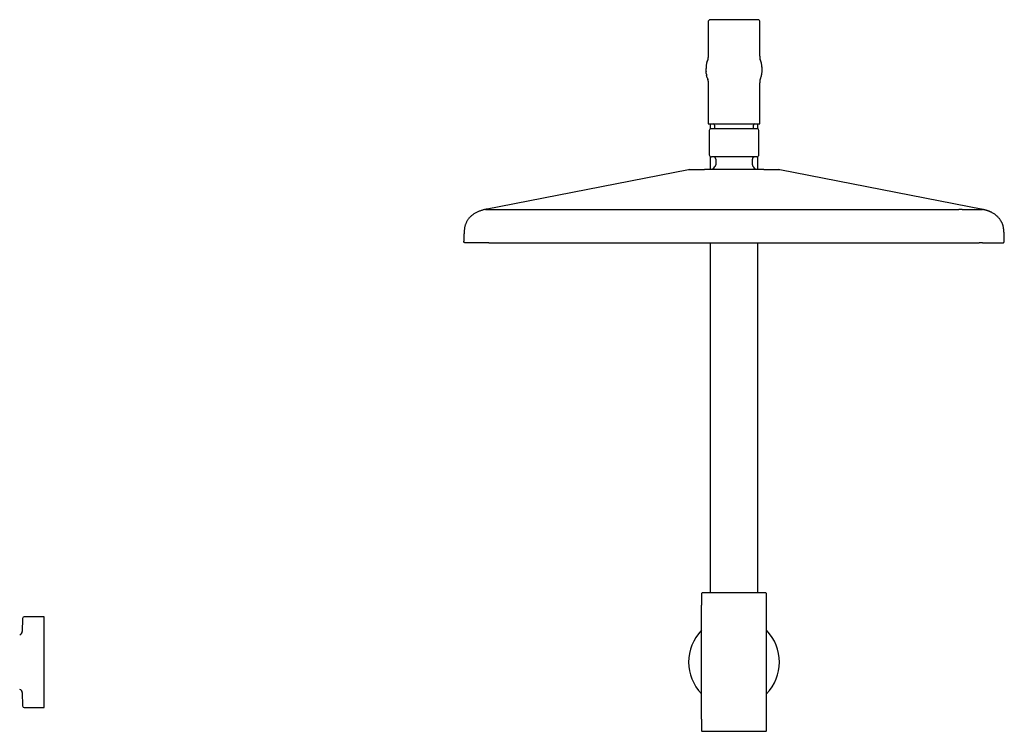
# Model space of a CAD drawing. Header units: millimetres. Extents: x 8 to 1881, y 12 to 2713.
# Tile 18 of 22: x 624 to 1079, y 2384 to 2713. Entities that reach past the tile are written whole.
import ezdxf

# ---------------------------------------------------------------- set-up
doc = ezdxf.new("R2010")
doc.units = ezdxf.units.MM

msp = doc.modelspace()

# ---------------------------------------------------------------- linework, layer by layer
at = {"color": 7, "linetype": 'Continuous', "lineweight": 30}
for p, q in [((942, 2711.79), (942, 2696.14)), ((966, 2696.14), (966, 2711.79)), ((942, 2696.2), (942, 2696.2)), ((966, 2696.09), (966, 2696.14)), ((966, 2696.06), (966, 2696.1)), ((966, 2696.06), (966, 2696.09)), ((941.56, 2693.56), (941.63, 2693.8)), ((966.44, 2693.56), (966.37, 2693.81)), ((941, 2689.73), (941, 2689.79)), ((941.58, 2685.97), (941.56, 2686.03)), ((941.9, 2685.06), (941.89, 2685.09)), ((942, 2683.44), (942, 2664.89)), ((966, 2683.49), (966, 2683.53)), ((966, 2683.44), (966, 2683.49)), ((966, 2664.89), (966, 2683.44)), ((966.1, 2685.06), (966.11, 2685.09)), ((966.42, 2685.98), (966.43, 2685.98)), ((943, 2664.6), (943, 2662.34)), ((945, 2664.09), (945, 2662.39)), ((963, 2662.39), (963, 2664.09)), ((965, 2662.34), (965, 2664.6)), ((942.5, 2661.59), (942.5, 2650.39)), ((965.5, 2650.39), (965.5, 2661.59)), ((943, 2649.53), (943, 2643.48)), ((945.5, 2648.39), (945.5, 2645.63)), ((962.5, 2645.63), (962.5, 2648.39)), ((965, 2643.47), (965, 2649.53)), ((932.86, 2643.42), (839, 2625.07)), ((1069, 2625.07), (975.14, 2643.42)), ((839, 2625.07), (838.98, 2625.07)), ((839.44, 2625.16), (839.01, 2625.07)), ((850, 2625.07), (954, 2625.07)), ((954, 2625.07), (1058, 2625.07)), ((1068.99, 2625.07), (1068.56, 2625.16)), ((1069.02, 2625.07), (1069, 2625.07)), ((1069, 2625.07), (1069, 2625.07)), ((829.87, 2609.57), (829.83, 2609.58)), ((829.83, 2609.57), (829.83, 2609.57)), ((829.86, 2609.57), (829.84, 2609.57)), ((840.65, 2609.57), (839.08, 2609.57)), ((943, 2609.57), (943, 2447.79)), ((965, 2447.79), (965, 2609.57)), ((1068.92, 2609.57), (1067.35, 2609.57)), ((1078.13, 2609.57), (1078.17, 2609.58)), ((1078.16, 2609.57), (1078.14, 2609.57)), ((1078.17, 2609.57), (1078.17, 2609.57)), ((1078.99, 2610.39), (1078.99, 2610.39)), ((939, 2447.54), (939, 2442.13)), ((969, 2442.13), (969, 2447.54)), ((939, 2389.49), (939, 2442.13)), ((969, 2389.49), (969, 2442.13)), ((634.97, 2436.81), (625.76, 2436.81)), ((634.97, 2394.81), (634.97, 2436.81)), ((624.96, 2436.02), (624.85, 2429.93)), ((624.85, 2401.68), (624.96, 2395.59)), ((625.76, 2394.81), (634.97, 2394.81)), ((939, 2389.49), (939, 2384.07)), ((969, 2384.07), (969, 2389.49))]:
    msp.add_line(p, q, dxfattribs=at)
for centre, radius, start, end in [((943, 2711.79), 1, 90, 180), ((965, 2711.79), 1, 0, 90), ((954, 2689.79), 13, 163.1714, 180), ((954, 2689.79), 13, 0, 16.8286), ((942.3, 2664.89), 0.3, 180, 270), ((944.5, 2664.09), 0.5, 0, 90), ((963.5, 2664.09), 0.5, 90, 180), ((965.7, 2664.89), 0.3, 270, 0), ((943.3, 2661.59), 0.8, 90, 180), ((964.7, 2661.59), 0.8, 0, 90), ((943.5, 2650.39), 1, 180, 270), ((964.5, 2650.39), 1, 270, 0), ((944.5, 2648.39), 1, 0, 90), ((944.5, 2645.63), 1, 314.3091, 0), ((963.5, 2648.39), 1, 90, 180), ((963.5, 2645.63), 1, 180, 225.6909), ((933.44, 2640.47), 3, 90, 101.0581), ((954, 2635.89), 12.6, 134.3091, 143.0155), ((954, 2635.89), 12.6, 36.9967, 45.6909), ((974.56, 2640.47), 3, 78.9419, 90), ((939.25, 2447.54), 0.25, 90, 180), ((968.75, 2447.54), 0.25, 360, 90), ((625.76, 2436.01), 0.8, 90, 179), ((623.35, 2429.96), 1.5, 280.875, 359), ((954, 2415.81), 21, 135.5847, 224.4153), ((954, 2415.81), 21, 315.5847, 44.4153), ((623.35, 2401.66), 1.5, 1, 79.1132), ((625.76, 2395.61), 0.8, 181, 270), ((939.25, 2384.07), 0.25, 180, 270), ((968.75, 2384.07), 0.25, 270, 0)]:
    msp.add_arc(centre, radius, start, end, dxfattribs=at)
for points, knots in [([(965, 2712.79), (965, 2712.79), (964.99, 2712.79), (964.94, 2712.79), (964.87, 2712.79), (964.76, 2712.79), (964.62, 2712.79), (964.44, 2712.79), (964.24, 2712.79), (964.01, 2712.79), (963.77, 2712.79), (963.5, 2712.79), (963.18, 2712.79), (962.78, 2712.79), (962.3, 2712.79), (961.83, 2712.79), (961.37, 2712.79), (960.94, 2712.79), (960.49, 2712.79), (960.06, 2712.79), (959.64, 2712.79), (959.26, 2712.79), (958.86, 2712.79), (958.46, 2712.79), (958, 2712.79), (957.48, 2712.79), (956.89, 2712.79), (956.31, 2712.79), (955.72, 2712.79), (955.15, 2712.79), (954.58, 2712.79), (954, 2712.79), (953.42, 2712.79), (952.85, 2712.79), (952.28, 2712.79), (951.69, 2712.79), (951.11, 2712.79), (950.52, 2712.79), (949.97, 2712.79), (949.44, 2712.79), (948.94, 2712.79), (948.45, 2712.79), (947.92, 2712.79), (947.36, 2712.79), (946.77, 2712.79), (946.26, 2712.79), (945.83, 2712.79), (945.46, 2712.79), (945.11, 2712.79), (944.81, 2712.79), (944.55, 2712.79), (944.33, 2712.79), (944.13, 2712.79), (943.94, 2712.79), (943.75, 2712.79), (943.56, 2712.79), (943.38, 2712.79), (943.24, 2712.79), (943.13, 2712.79), (943.06, 2712.79), (943.01, 2712.79), (943, 2712.79), (943, 2712.79)], [0, 0, 0, 0, 0.016653, 0.033274, 0.049909, 0.067079, 0.084707, 0.102325, 0.11999, 0.136085, 0.152143, 0.168204, 0.184311, 0.206216, 0.228077, 0.249996, 0.266435, 0.282833, 0.299236, 0.315687, 0.328568, 0.341419, 0.354263, 0.36712, 0.38001, 0.397662, 0.415278, 0.432913, 0.450086, 0.466715, 0.483338, 0.5, 0.51665, 0.53327, 0.549907, 0.567079, 0.584707, 0.602325, 0.61999, 0.636085, 0.652143, 0.668204, 0.684311, 0.706216, 0.728077, 0.749996, 0.766435, 0.782833, 0.799236, 0.815687, 0.828568, 0.841419, 0.854263, 0.86712, 0.88001, 0.897662, 0.915278, 0.932913, 0.950088, 0.966719, 0.983341, 1, 1, 1, 1]), ([(942, 2696.18), (942, 2696.18), (942, 2696.18), (942, 2696.16), (942, 2696.13), (942, 2696.09), (942, 2696.04), (941.99, 2695.97), (941.99, 2695.9), (941.99, 2695.83), (941.99, 2695.76), (941.98, 2695.69), (941.98, 2695.62), (941.97, 2695.54), (941.97, 2695.47), (941.96, 2695.4), (941.96, 2695.33), (941.95, 2695.26), (941.95, 2695.19), (941.94, 2695.11), (941.94, 2695.03), (941.93, 2694.95), (941.92, 2694.87), (941.91, 2694.79), (941.91, 2694.73), (941.9, 2694.66), (941.89, 2694.6), (941.88, 2694.53), (941.88, 2694.47), (941.87, 2694.42), (941.86, 2694.37), (941.86, 2694.34), (941.86, 2694.32), (941.85, 2694.31), (941.85, 2694.3), (941.85, 2694.3), (941.85, 2694.3)], [0, 0, 0, 0, 0.028597, 0.055511, 0.080125, 0.115138, 0.153922, 0.19606, 0.239941, 0.270013, 0.300729, 0.332083, 0.364072, 0.395493, 0.42382, 0.453244, 0.478493, 0.500031, 0.522682, 0.54838, 0.576375, 0.6043, 0.631718, 0.659798, 0.685291, 0.714081, 0.746177, 0.781592, 0.820214, 0.857573, 0.891501, 0.922009, 0.949104, 0.972795, 0.992756, 1, 1, 1, 1]), ([(966.14, 2694.34), (966.14, 2694.33), (966.14, 2694.32), (966.15, 2694.31), (966.15, 2694.3), (966.15, 2694.3), (966.15, 2694.3), (966.15, 2694.31), (966.14, 2694.33), (966.14, 2694.37), (966.13, 2694.41), (966.13, 2694.46), (966.12, 2694.51), (966.11, 2694.57), (966.1, 2694.63), (966.1, 2694.69), (966.09, 2694.75), (966.09, 2694.81), (966.08, 2694.87), (966.07, 2694.93), (966.07, 2694.99), (966.06, 2695.06), (966.06, 2695.12), (966.05, 2695.19), (966.05, 2695.25), (966.04, 2695.31), (966.04, 2695.38), (966.03, 2695.46), (966.03, 2695.54), (966.02, 2695.63), (966.01, 2695.75), (966.01, 2695.88), (966, 2695.98), (966, 2696.05), (966, 2696.09), (966, 2696.13), (966, 2696.16), (966, 2696.18), (966, 2696.18), (966, 2696.18)], [0, 0, 0, 0, 0.0158349, 0.0338195, 0.0543944, 0.073334, 0.0926428, 0.1162839, 0.1443806, 0.1769451, 0.2056735, 0.2371748, 0.2707341, 0.3022367, 0.3310477, 0.3571811, 0.3806452, 0.4014435, 0.4200147, 0.4385347, 0.457306, 0.4763363, 0.4984811, 0.5188645, 0.5374044, 0.5546331, 0.5774693, 0.6043017, 0.635243, 0.6701496, 0.7053654, 0.7720556, 0.8353864, 0.8658167, 0.8940822, 0.920104, 0.9443993, 0.9707602, 1, 1, 1, 1]), ([(941.15, 2691.76), (941.15, 2691.74), (941.14, 2691.71), (941.13, 2691.64), (941.13, 2691.58), (941.12, 2691.52), (941.12, 2691.46), (941.11, 2691.39), (941.11, 2691.33), (941.1, 2691.26), (941.1, 2691.2), (941.09, 2691.13), (941.09, 2691.06), (941.09, 2691), (941.08, 2690.93), (941.08, 2690.86), (941.07, 2690.79), (941.07, 2690.72), (941.06, 2690.64), (941.06, 2690.58), (941.05, 2690.51), (941.05, 2690.44), (941.04, 2690.37), (941.03, 2690.3), (941.03, 2690.23), (941.02, 2690.18), (941.02, 2690.12), (941.01, 2690.08), (941.01, 2690.03), (941, 2689.99), (941, 2689.95), (941, 2689.92), (941, 2689.91)], [0, 0, 0, 0, 0.06173, 0.118508, 0.170576, 0.218153, 0.26144, 0.300614, 0.335841, 0.367272, 0.39505, 0.419315, 0.440215, 0.457918, 0.472643, 0.484716, 0.494675, 0.503415, 0.512064, 0.521778, 0.533527, 0.547896, 0.571702, 0.601291, 0.637029, 0.672804, 0.713538, 0.759448, 0.810771, 0.867768, 0.930735, 1, 1, 1, 1]), ([(941.88, 2694.48), (941.88, 2694.48), (941.87, 2694.47), (941.87, 2694.46), (941.86, 2694.44), (941.85, 2694.42), (941.85, 2694.4), (941.84, 2694.38), (941.83, 2694.35), (941.82, 2694.33), (941.81, 2694.31), (941.8, 2694.29), (941.8, 2694.27), (941.78, 2694.24), (941.77, 2694.21), (941.77, 2694.18), (941.75, 2694.15), (941.74, 2694.12), (941.73, 2694.09), (941.72, 2694.05), (941.71, 2694.01), (941.69, 2693.97), (941.68, 2693.93), (941.66, 2693.89), (941.65, 2693.85), (941.64, 2693.82), (941.63, 2693.8)], [0, 0, 0, 0, 0.038384, 0.128493, 0.210236, 0.283219, 0.347083, 0.401515, 0.446263, 0.477496, 0.501071, 0.514319, 0.523245, 0.529417, 0.535617, 0.543641, 0.556438, 0.573348, 0.599183, 0.63146, 0.670374, 0.719637, 0.77696, 0.842598, 0.916838, 1, 1, 1, 1]), ([(966.37, 2693.8), (966.36, 2693.82), (966.35, 2693.85), (966.33, 2693.9), (966.32, 2693.95), (966.3, 2694), (966.29, 2694.04), (966.27, 2694.08), (966.26, 2694.11), (966.25, 2694.14), (966.24, 2694.17), (966.23, 2694.2), (966.22, 2694.22), (966.22, 2694.23), (966.21, 2694.25), (966.21, 2694.26), (966.2, 2694.28), (966.2, 2694.29), (966.19, 2694.31), (966.18, 2694.33), (966.17, 2694.35), (966.17, 2694.37), (966.16, 2694.39), (966.15, 2694.41), (966.14, 2694.43), (966.13, 2694.45), (966.13, 2694.46), (966.12, 2694.47), (966.12, 2694.48), (966.12, 2694.48)], [0, 0, 0, 0, 0.094632, 0.177609, 0.249403, 0.310426, 0.361045, 0.391749, 0.417178, 0.437492, 0.456891, 0.462457, 0.467082, 0.470714, 0.474177, 0.477289, 0.481192, 0.490689, 0.503817, 0.524383, 0.550383, 0.581803, 0.632268, 0.692129, 0.761101, 0.838851, 0.911426, 0.989807, 1, 1, 1, 1]), ([(967, 2689.91), (967, 2689.92), (967, 2689.95), (967, 2689.99), (966.99, 2690.03), (966.99, 2690.08), (966.98, 2690.12), (966.98, 2690.18), (966.97, 2690.23), (966.97, 2690.3), (966.96, 2690.37), (966.95, 2690.44), (966.95, 2690.51), (966.94, 2690.58), (966.94, 2690.64), (966.93, 2690.72), (966.93, 2690.79), (966.92, 2690.86), (966.92, 2690.93), (966.91, 2691), (966.91, 2691.06), (966.91, 2691.13), (966.9, 2691.2), (966.9, 2691.26), (966.89, 2691.33), (966.89, 2691.39), (966.88, 2691.46), (966.88, 2691.52), (966.87, 2691.58), (966.87, 2691.64), (966.86, 2691.71), (966.85, 2691.74), (966.85, 2691.76)], [0, 0, 0, 0, 0.069295, 0.132286, 0.189303, 0.240641, 0.286561, 0.327301, 0.363077, 0.398813, 0.428393, 0.452188, 0.466546, 0.478284, 0.487989, 0.496635, 0.505379, 0.515347, 0.527431, 0.542167, 0.559879, 0.580785, 0.605054, 0.632834, 0.664263, 0.699485, 0.738652, 0.781928, 0.829491, 0.881541, 0.938296, 1, 1, 1, 1]), ([(941, 2689.73), (941, 2689.72), (941, 2689.71), (941, 2689.67), (941, 2689.64), (941.01, 2689.6), (941.01, 2689.57), (941.01, 2689.53), (941.01, 2689.5), (941.01, 2689.47), (941.01, 2689.44), (941.01, 2689.41), (941.02, 2689.39), (941.02, 2689.36), (941.02, 2689.35), (941.02, 2689.33), (941.02, 2689.31), (941.02, 2689.29), (941.02, 2689.26), (941.02, 2689.22), (941.02, 2689.18), (941.02, 2689.14), (941.02, 2689.09), (941.03, 2689.04), (941.03, 2688.99), (941.03, 2688.93), (941.03, 2688.88), (941.04, 2688.84), (941.04, 2688.82)], [0, 0, 0, 0, 0.093864, 0.176828, 0.249303, 0.31166, 0.364231, 0.400796, 0.430979, 0.455011, 0.469212, 0.480411, 0.489115, 0.492845, 0.496395, 0.499988, 0.503839, 0.512952, 0.524677, 0.539452, 0.564276, 0.595242, 0.632565, 0.685989, 0.749115, 0.822255, 0.905754, 1, 1, 1, 1]), ([(941.15, 2687.87), (941.13, 2688), (941.08, 2688.32), (941.05, 2688.64), (941.04, 2688.82)], [0, 0, 0, 0, 0.423907, 1, 1, 1, 1]), ([(941.14, 2687.87), (941.14, 2687.86), (941.15, 2687.84), (941.15, 2687.81), (941.16, 2687.78), (941.16, 2687.74), (941.17, 2687.7), (941.18, 2687.66), (941.19, 2687.61), (941.19, 2687.57), (941.2, 2687.54), (941.2, 2687.51), (941.21, 2687.46), (941.22, 2687.4), (941.24, 2687.34), (941.25, 2687.26), (941.26, 2687.19), (941.28, 2687.1), (941.3, 2687.02), (941.31, 2686.96), (941.32, 2686.93)], [0, 0, 0, 0, 0.103086, 0.192157, 0.267706, 0.330293, 0.380649, 0.419939, 0.450366, 0.463611, 0.476502, 0.489892, 0.504545, 0.539749, 0.585168, 0.642229, 0.711736, 0.79424, 0.890189, 1, 1, 1, 1]), ([(941.56, 2686.03), (941.48, 2686.27), (941.4, 2686.57), (941.33, 2686.88), (941.32, 2686.94)], [0, 0, 0, 0, 0.815269, 1, 1, 1, 1]), ([(966.46, 2686.09), (966.53, 2686.31), (966.61, 2686.59), (966.67, 2686.88), (966.68, 2686.94)], [0, 0, 0, 0, 0.80324, 1, 1, 1, 1]), ([(966.68, 2686.93), (966.69, 2686.96), (966.7, 2687), (966.71, 2687.07), (966.72, 2687.13), (966.74, 2687.2), (966.75, 2687.26), (966.76, 2687.32), (966.77, 2687.38), (966.78, 2687.42), (966.79, 2687.45), (966.79, 2687.48), (966.8, 2687.52), (966.81, 2687.57), (966.82, 2687.63), (966.83, 2687.68), (966.83, 2687.73), (966.84, 2687.78), (966.85, 2687.82), (966.85, 2687.85), (966.86, 2687.87)], [0, 0, 0, 0, 0.10746, 0.201073, 0.281288, 0.348595, 0.403606, 0.447236, 0.481128, 0.495432, 0.50875, 0.521875, 0.535635, 0.567684, 0.608958, 0.661413, 0.726113, 0.803756, 0.894888, 1, 1, 1, 1]), ([(966.85, 2687.87), (966.87, 2688), (966.92, 2688.32), (966.95, 2688.64), (966.96, 2688.82)], [0, 0, 0, 0, 0.423908, 1, 1, 1, 1]), ([(966.96, 2688.82), (966.97, 2688.85), (966.97, 2688.9), (966.97, 2688.98), (966.97, 2689.06), (966.97, 2689.14), (966.97, 2689.21), (966.97, 2689.29), (966.97, 2689.36), (966.97, 2689.44), (966.97, 2689.51), (966.97, 2689.58), (966.97, 2689.64), (966.96, 2689.69), (966.96, 2689.73), (966.96, 2689.77), (966.96, 2689.79), (966.96, 2689.79)], [0, 0, 0, 0, 0.140721, 0.268862, 0.385041, 0.489801, 0.583625, 0.666939, 0.740118, 0.813134, 0.873306, 0.92112, 0.949228, 0.971099, 0.987449, 0.994041, 1, 1, 1, 1]), ([(966.96, 2689.79), (966.97, 2689.79), (966.98, 2689.79), (966.99, 2689.79), (967, 2689.79), (967, 2689.79), (967, 2689.79)], [0, 0, 0, 0, 0.213596, 0.46617, 0.728088, 1, 1, 1, 1]), ([(941.58, 2685.97), (941.58, 2685.95), (941.59, 2685.91), (941.62, 2685.84), (941.63, 2685.78), (941.65, 2685.72), (941.67, 2685.67), (941.69, 2685.62), (941.71, 2685.57), (941.72, 2685.53), (941.74, 2685.49), (941.75, 2685.46), (941.75, 2685.43), (941.76, 2685.41), (941.77, 2685.39), (941.78, 2685.37), (941.78, 2685.35), (941.79, 2685.34), (941.8, 2685.32), (941.8, 2685.3), (941.81, 2685.28), (941.82, 2685.26), (941.83, 2685.24), (941.84, 2685.21), (941.85, 2685.19), (941.85, 2685.17), (941.86, 2685.14), (941.87, 2685.13), (941.88, 2685.11), (941.88, 2685.1), (941.89, 2685.09), (941.89, 2685.07), (941.89, 2685.07), (941.9, 2685.06)], [0, 0, 0, 0, 0.0614358, 0.1164837, 0.1653616, 0.2082659, 0.2453748, 0.2768561, 0.3000382, 0.3191212, 0.3342758, 0.3414794, 0.3475131, 0.3525387, 0.3568285, 0.359681, 0.3627174, 0.3664522, 0.3711717, 0.3808855, 0.393609, 0.412793, 0.4363972, 0.4644012, 0.5087036, 0.5606196, 0.6199198, 0.6863407, 0.748068, 0.8145149, 0.8812937, 0.9451121, 1, 1, 1, 1]), ([(941.88, 2685.19), (941.88, 2685.19), (941.88, 2685.2), (941.88, 2685.21), (941.88, 2685.21), (941.88, 2685.18), (941.89, 2685.13), (941.9, 2685.06), (941.91, 2684.97), (941.91, 2684.89), (941.92, 2684.8), (941.93, 2684.7), (941.94, 2684.61), (941.95, 2684.52), (941.95, 2684.43), (941.96, 2684.35), (941.96, 2684.28), (941.97, 2684.21), (941.97, 2684.14), (941.97, 2684.08), (941.98, 2684.01), (941.98, 2683.95), (941.98, 2683.89), (941.99, 2683.83), (941.99, 2683.77), (941.99, 2683.71), (941.99, 2683.64), (942, 2683.59), (942, 2683.54), (942, 2683.5), (942, 2683.46), (942, 2683.44), (942, 2683.42), (942, 2683.4), (942, 2683.39), (942, 2683.38), (942, 2683.38)], [0, 0, 0, 0, 0.013688, 0.057442, 0.09972, 0.144618, 0.194679, 0.246944, 0.300335, 0.341171, 0.382717, 0.424061, 0.461473, 0.495942, 0.52551, 0.55441, 0.576929, 0.600443, 0.623478, 0.645882, 0.667647, 0.690994, 0.712, 0.735393, 0.761224, 0.789549, 0.819169, 0.846035, 0.871305, 0.89294, 0.912004, 0.933966, 0.953831, 0.975444, 0.995471, 1, 1, 1, 1]), ([(966, 2683.38), (966, 2683.39), (966, 2683.39), (966, 2683.41), (966, 2683.44), (966, 2683.46), (966, 2683.5), (966, 2683.54), (966.01, 2683.6), (966.01, 2683.66), (966.01, 2683.74), (966.01, 2683.81), (966.02, 2683.88), (966.02, 2683.95), (966.02, 2684.01), (966.03, 2684.08), (966.03, 2684.15), (966.03, 2684.22), (966.04, 2684.3), (966.04, 2684.37), (966.05, 2684.43), (966.05, 2684.5), (966.06, 2684.57), (966.06, 2684.65), (966.07, 2684.74), (966.08, 2684.82), (966.09, 2684.9), (966.09, 2684.97), (966.1, 2685.04), (966.11, 2685.09), (966.11, 2685.14), (966.12, 2685.18), (966.12, 2685.2), (966.12, 2685.21), (966.12, 2685.21), (966.12, 2685.21)], [0, 0, 0, 0, 0.013411, 0.043266, 0.071809, 0.096088, 0.117282, 0.141674, 0.17022, 0.202836, 0.241442, 0.276584, 0.307838, 0.335302, 0.359059, 0.384031, 0.409779, 0.436296, 0.463097, 0.488398, 0.512048, 0.536131, 0.563346, 0.598247, 0.63713, 0.678658, 0.719673, 0.760044, 0.799796, 0.838959, 0.881316, 0.921948, 0.96066, 0.997559, 1, 1, 1, 1]), ([(966, 2683.49), (966, 2683.5), (966, 2683.51), (966, 2683.52), (966, 2683.53)], [0, 0, 0, 0, 0.502159, 1, 1, 1, 1]), ([(966.1, 2685.06), (966.1, 2685.07), (966.11, 2685.07), (966.11, 2685.08), (966.12, 2685.09), (966.12, 2685.11), (966.13, 2685.13), (966.14, 2685.15), (966.15, 2685.18), (966.16, 2685.21), (966.17, 2685.24), (966.19, 2685.28), (966.21, 2685.33), (966.22, 2685.37), (966.24, 2685.42), (966.26, 2685.46), (966.27, 2685.5), (966.28, 2685.53), (966.3, 2685.59), (966.33, 2685.68), (966.37, 2685.82), (966.41, 2685.92), (966.42, 2685.98)], [0, 0, 0, 0, 0.024801, 0.11942, 0.218969, 0.321171, 0.416382, 0.503327, 0.581695, 0.651206, 0.711633, 0.76282, 0.804729, 0.837536, 0.861888, 0.871453, 0.879828, 0.887725, 0.898843, 0.922477, 0.956191, 1, 1, 1, 1]), ([(966.42, 2685.98), (966.43, 2686), (966.44, 2686.03), (966.45, 2686.07), (966.46, 2686.09)], [0, 0, 0, 0, 0.491207, 1, 1, 1, 1]), ([(942.3, 2664.59), (942.3, 2664.59), (942.31, 2664.59), (942.36, 2664.59), (942.44, 2664.59), (942.55, 2664.59), (942.71, 2664.59), (942.89, 2664.59), (943.11, 2664.59), (943.35, 2664.59), (943.61, 2664.59), (943.89, 2664.59), (944.21, 2664.59), (944.55, 2664.59), (944.91, 2664.59), (945.31, 2664.59), (945.72, 2664.59), (946.16, 2664.59), (946.62, 2664.59), (947.1, 2664.59), (947.59, 2664.59), (948.1, 2664.59), (948.62, 2664.59), (949.15, 2664.59), (949.71, 2664.59), (950.3, 2664.59), (950.92, 2664.59), (951.55, 2664.59), (952.17, 2664.59), (952.78, 2664.59), (953.39, 2664.59), (954, 2664.59), (954.61, 2664.59), (955.22, 2664.59), (955.83, 2664.59), (956.45, 2664.59), (957.08, 2664.59), (957.7, 2664.59), (958.29, 2664.59), (958.85, 2664.59), (959.38, 2664.59), (959.9, 2664.59), (960.41, 2664.59), (960.9, 2664.59), (961.38, 2664.59), (961.84, 2664.59), (962.28, 2664.59), (962.69, 2664.59), (963.09, 2664.59), (963.45, 2664.59), (963.79, 2664.59), (964.11, 2664.59), (964.39, 2664.59), (964.65, 2664.59), (964.89, 2664.59), (965.11, 2664.59), (965.29, 2664.59), (965.45, 2664.59), (965.56, 2664.59), (965.64, 2664.59), (965.69, 2664.59), (965.7, 2664.59), (965.7, 2664.59)], [0, 0, 0, 0, 0.016659, 0.033281, 0.049912, 0.067086, 0.084721, 0.102337, 0.119989, 0.136095, 0.152156, 0.168214, 0.18431, 0.20076, 0.217162, 0.233561, 0.25, 0.26645, 0.282853, 0.299251, 0.31569, 0.331797, 0.347858, 0.363916, 0.380011, 0.397675, 0.415294, 0.432921, 0.450093, 0.46673, 0.48335, 0.5, 0.516662, 0.533284, 0.549914, 0.567086, 0.584721, 0.602337, 0.619989, 0.636095, 0.652156, 0.668214, 0.68431, 0.70076, 0.717162, 0.733561, 0.75, 0.76645, 0.782853, 0.799251, 0.81569, 0.831797, 0.847858, 0.863916, 0.880011, 0.897675, 0.915294, 0.932921, 0.950092, 0.966726, 0.983347, 1, 1, 1, 1]), ([(964.7, 2662.39), (964.7, 2662.39), (964.7, 2662.39), (964.68, 2662.39), (964.66, 2662.39), (964.62, 2662.39), (964.58, 2662.39), (964.54, 2662.39), (964.5, 2662.39), (964.45, 2662.39), (964.4, 2662.39), (964.34, 2662.39), (964.26, 2662.39), (964.17, 2662.39), (964.06, 2662.39), (963.94, 2662.39), (963.81, 2662.39), (963.67, 2662.39), (963.51, 2662.39), (963.34, 2662.39), (963.16, 2662.39), (962.97, 2662.39), (962.77, 2662.39), (962.55, 2662.39), (962.29, 2662.39), (962.01, 2662.39), (961.7, 2662.39), (961.38, 2662.39), (961.03, 2662.39), (960.67, 2662.39), (960.29, 2662.39), (959.89, 2662.39), (959.47, 2662.39), (959, 2662.39), (958.47, 2662.39), (957.87, 2662.39), (957.26, 2662.39), (956.63, 2662.39), (955.99, 2662.39), (955.33, 2662.39), (954.67, 2662.39), (954, 2662.39), (953.33, 2662.39), (952.67, 2662.39), (952.01, 2662.39), (951.41, 2662.39), (950.86, 2662.39), (950.37, 2662.39), (949.89, 2662.39), (949.42, 2662.39), (948.97, 2662.39), (948.53, 2662.39), (948.11, 2662.39), (947.71, 2662.39), (947.33, 2662.39), (946.99, 2662.39), (946.68, 2662.39), (946.4, 2662.39), (946.14, 2662.39), (945.9, 2662.39), (945.66, 2662.39), (945.44, 2662.39), (945.22, 2662.39), (945, 2662.39), (944.81, 2662.39), (944.62, 2662.39), (944.44, 2662.39), (944.3, 2662.39), (944.18, 2662.39), (944.08, 2662.39), (943.98, 2662.39), (943.89, 2662.39), (943.8, 2662.39), (943.71, 2662.39), (943.61, 2662.39), (943.51, 2662.39), (943.43, 2662.39), (943.37, 2662.39), (943.33, 2662.39), (943.3, 2662.39), (943.3, 2662.39), (943.3, 2662.39)], [0, 0, 0, 0, 0.009496, 0.018984, 0.028471, 0.037967, 0.048139, 0.05517, 0.062198, 0.069225, 0.076256, 0.083293, 0.090339, 0.100436, 0.110518, 0.120596, 0.13068, 0.140779, 0.151657, 0.162294, 0.17292, 0.183545, 0.194182, 0.204842, 0.217884, 0.23093, 0.244289, 0.257942, 0.27161, 0.285835, 0.300064, 0.31456, 0.329297, 0.344052, 0.363024, 0.382011, 0.401417, 0.420838, 0.440544, 0.460265, 0.480124, 0.499999, 0.519858, 0.539733, 0.559438, 0.579159, 0.594686, 0.610213, 0.62558, 0.640756, 0.65595, 0.67069, 0.685432, 0.699928, 0.714151, 0.728392, 0.73977, 0.751149, 0.762541, 0.77341, 0.784279, 0.795161, 0.806457, 0.817732, 0.829, 0.840274, 0.851569, 0.862104, 0.87003, 0.87795, 0.885868, 0.89379, 0.90172, 0.909664, 0.923366, 0.937055, 0.950757, 0.963678, 0.975781, 0.987882, 1, 1, 1, 1]), ([(964.5, 2649.39), (964.5, 2649.39), (964.49, 2649.39), (964.45, 2649.39), (964.38, 2649.39), (964.27, 2649.39), (964.14, 2649.39), (963.97, 2649.39), (963.77, 2649.39), (963.56, 2649.39), (963.33, 2649.39), (963.07, 2649.39), (962.76, 2649.39), (962.38, 2649.39), (961.92, 2649.39), (961.47, 2649.39), (961.03, 2649.39), (960.62, 2649.39), (960.19, 2649.39), (959.75, 2649.39), (959.3, 2649.39), (958.83, 2649.39), (958.36, 2649.39), (957.85, 2649.39), (957.32, 2649.39), (956.76, 2649.39), (956.2, 2649.39), (955.65, 2649.39), (955.1, 2649.39), (954.55, 2649.39), (954, 2649.39), (953.45, 2649.39), (952.9, 2649.39), (952.35, 2649.39), (951.8, 2649.39), (951.24, 2649.39), (950.68, 2649.39), (950.15, 2649.39), (949.65, 2649.39), (949.17, 2649.39), (948.7, 2649.39), (948.2, 2649.39), (947.66, 2649.39), (947.1, 2649.39), (946.61, 2649.39), (946.2, 2649.39), (945.85, 2649.39), (945.52, 2649.39), (945.21, 2649.39), (944.93, 2649.39), (944.67, 2649.39), (944.44, 2649.39), (944.23, 2649.39), (944.03, 2649.39), (943.86, 2649.39), (943.73, 2649.39), (943.62, 2649.39), (943.55, 2649.39), (943.51, 2649.39), (943.5, 2649.39), (943.5, 2649.39)], [0, 0, 0, 0, 0.016653, 0.033274, 0.049909, 0.067079, 0.084707, 0.102325, 0.11999, 0.136085, 0.152143, 0.168205, 0.184312, 0.206217, 0.228077, 0.249997, 0.266436, 0.282835, 0.299237, 0.315688, 0.331783, 0.347841, 0.363903, 0.38001, 0.397662, 0.415278, 0.432913, 0.450085, 0.466715, 0.483337, 0.5, 0.516649, 0.53327, 0.549907, 0.567079, 0.584707, 0.602325, 0.61999, 0.636085, 0.652143, 0.668205, 0.684312, 0.706217, 0.728077, 0.749997, 0.766436, 0.782835, 0.799237, 0.815688, 0.831783, 0.847841, 0.863903, 0.88001, 0.897662, 0.915278, 0.932913, 0.950087, 0.966718, 0.983341, 1, 1, 1, 1]), ([(933.44, 2643.47), (933.44, 2643.47), (933.45, 2643.47), (933.5, 2643.47), (933.59, 2643.47), (933.7, 2643.47), (933.85, 2643.47), (934.02, 2643.47), (934.23, 2643.47), (934.46, 2643.47), (934.7, 2643.47), (934.96, 2643.47), (935.21, 2643.47), (935.49, 2643.47), (935.78, 2643.47), (936.1, 2643.47), (936.42, 2643.47), (936.73, 2643.47), (937.05, 2643.47), (937.39, 2643.47), (937.76, 2643.47), (938.15, 2643.47), (938.42, 2643.47), (938.55, 2643.47)], [0, 0, 0, 0, 0.056839, 0.114012, 0.169905, 0.224784, 0.279349, 0.33342, 0.387747, 0.441137, 0.494126, 0.538077, 0.582, 0.625938, 0.669936, 0.714036, 0.760233, 0.797521, 0.834963, 0.874391, 0.916375, 0.958232, 1, 1, 1, 1]), ([(938.55, 2643.47), (938.74, 2643.47), (939.1, 2643.47), (939.69, 2643.47), (940.1, 2643.47), (940.3, 2643.47)], [0, 0, 0, 0, 0.333441, 0.666551, 1, 1, 1, 1]), ([(967.7, 2643.47), (967.48, 2643.47), (967.05, 2643.47), (966.37, 2643.47), (965.67, 2643.47), (964.95, 2643.47), (964.19, 2643.47), (963.41, 2643.47), (962.62, 2643.47), (961.92, 2643.47), (961.34, 2643.47), (960.87, 2643.47), (960.4, 2643.47), (959.92, 2643.47), (959.42, 2643.47), (958.91, 2643.47), (958.38, 2643.47), (957.72, 2643.47), (956.92, 2643.47), (956.01, 2643.47), (955.09, 2643.47), (954.24, 2643.47), (953.46, 2643.47), (952.73, 2643.47), (952.01, 2643.47), (951.29, 2643.47), (950.57, 2643.47), (949.9, 2643.47), (949.28, 2643.47), (948.71, 2643.47), (948.14, 2643.47), (947.58, 2643.47), (947.03, 2643.47), (946.48, 2643.47), (946.02, 2643.47), (945.64, 2643.47), (945.35, 2643.47), (945.06, 2643.47), (944.77, 2643.47), (944.49, 2643.47), (944.21, 2643.47), (943.92, 2643.47), (943.63, 2643.47), (943.34, 2643.47), (943.06, 2643.47), (942.79, 2643.47), (942.36, 2643.47), (941.76, 2643.47), (941.01, 2643.47), (940.54, 2643.47), (940.3, 2643.47)], [0, 0, 0, 0, 0.028555, 0.057079, 0.085621, 0.114232, 0.143831, 0.173346, 0.202832, 0.232342, 0.24916, 0.265815, 0.282314, 0.299102, 0.316516, 0.334062, 0.351752, 0.371219, 0.402083, 0.432776, 0.463358, 0.493885, 0.518193, 0.542463, 0.566723, 0.591003, 0.61533, 0.639735, 0.659406, 0.679035, 0.698635, 0.718224, 0.737818, 0.757431, 0.77708, 0.787795, 0.798476, 0.809126, 0.819747, 0.830342, 0.840912, 0.85146, 0.863042, 0.874603, 0.88533, 0.895706, 0.906158, 0.937734, 0.969117, 1, 1, 1, 1]), ([(967.7, 2643.47), (967.9, 2643.47), (968.31, 2643.47), (968.9, 2643.47), (969.26, 2643.47), (969.45, 2643.47)], [0, 0, 0, 0, 0.333439, 0.666549, 1, 1, 1, 1]), ([(969.45, 2643.47), (969.58, 2643.47), (969.84, 2643.47), (970.22, 2643.47), (970.58, 2643.47), (970.94, 2643.47), (971.28, 2643.47), (971.58, 2643.47), (971.86, 2643.47), (972.1, 2643.47), (972.34, 2643.47), (972.57, 2643.47), (972.79, 2643.47), (973.03, 2643.47), (973.29, 2643.47), (973.54, 2643.47), (973.73, 2643.47), (973.86, 2643.47), (973.96, 2643.47), (974.04, 2643.47), (974.13, 2643.47), (974.24, 2643.47), (974.37, 2643.47), (974.48, 2643.47), (974.55, 2643.47), (974.56, 2643.47), (974.56, 2643.47)], [0, 0, 0, 0, 0.0401697, 0.0806761, 0.1216326, 0.1625864, 0.2031119, 0.24501, 0.2789343, 0.3131925, 0.3481977, 0.3837168, 0.4190241, 0.4541429, 0.5066293, 0.5590643, 0.6115226, 0.6362835, 0.661074, 0.6859017, 0.7116649, 0.7406344, 0.8052527, 0.8699275, 0.9347975, 1, 1, 1, 1]), ([(838.99, 2625.07), (838.76, 2625.02), (838.3, 2624.93), (837.63, 2624.75), (836.98, 2624.56), (836.37, 2624.35), (835.78, 2624.11), (835.19, 2623.85), (834.6, 2623.55), (834.01, 2623.21), (833.46, 2622.84), (832.95, 2622.46), (832.47, 2622.06), (832.02, 2621.64), (831.61, 2621.2), (831.23, 2620.76), (830.89, 2620.3), (830.59, 2619.84), (830.32, 2619.37), (830.08, 2618.89), (829.88, 2618.41), (829.7, 2617.92), (829.57, 2617.44), (829.46, 2616.98), (829.37, 2616.53), (829.3, 2616.05), (829.25, 2615.57), (829.2, 2615.1), (829.16, 2614.63), (829.13, 2614.13), (829.11, 2613.59), (829.08, 2613.02), (829.06, 2612.42), (829.04, 2611.78), (829.03, 2611.1), (829.02, 2610.63), (829.01, 2610.39)], [0, 0, 0, 0, 0.035777, 0.07078, 0.10464, 0.13742, 0.169184, 0.199995, 0.235169, 0.269202, 0.302185, 0.334198, 0.365934, 0.396792, 0.426827, 0.456092, 0.484641, 0.512538, 0.539864, 0.566205, 0.592309, 0.618498, 0.645254, 0.667075, 0.689959, 0.714241, 0.74024, 0.762475, 0.786141, 0.811372, 0.838297, 0.867044, 0.897171, 0.929292, 0.963528, 1, 1, 1, 1]), ([(839.09, 2625.07), (839.07, 2625.07), (839.02, 2625.07), (839.01, 2625.07), (839.01, 2625.07)], [0, 0, 0, 0, 0.595046, 1, 1, 1, 1]), ([(839.75, 2625.22), (839.75, 2625.22), (839.75, 2625.22), (839.75, 2625.22), (839.74, 2625.22), (839.73, 2625.21), (839.72, 2625.21), (839.7, 2625.21), (839.68, 2625.2), (839.66, 2625.2), (839.64, 2625.19), (839.61, 2625.19), (839.57, 2625.18), (839.54, 2625.18), (839.5, 2625.17), (839.46, 2625.16), (839.41, 2625.15), (839.36, 2625.14), (839.31, 2625.13), (839.25, 2625.12), (839.2, 2625.11), (839.14, 2625.1), (839.1, 2625.09), (839.07, 2625.09)], [0, 0, 0, 0, 0.003112, 0.048544, 0.09498, 0.142424, 0.186806, 0.232044, 0.278144, 0.325109, 0.372946, 0.421658, 0.47125, 0.521729, 0.5731, 0.625368, 0.678539, 0.732619, 0.784446, 0.837093, 0.890564, 0.944864, 1, 1, 1, 1]), ([(839.09, 2625.07), (839.11, 2625.07), (839.13, 2625.07), (839.18, 2625.07), (839.24, 2625.07), (839.32, 2625.07), (839.41, 2625.07), (839.53, 2625.07), (839.68, 2625.07), (839.85, 2625.07), (840.03, 2625.07), (840.22, 2625.07), (840.38, 2625.07), (840.52, 2625.07), (840.65, 2625.07), (840.8, 2625.07), (840.96, 2625.07), (841.15, 2625.07), (841.35, 2625.07), (841.57, 2625.07), (841.79, 2625.07), (842, 2625.07), (842.29, 2625.07), (842.65, 2625.07), (843.09, 2625.07), (843.54, 2625.07), (844.01, 2625.07), (844.53, 2625.07), (845, 2625.07), (845.4, 2625.07), (845.69, 2625.07), (845.96, 2625.07), (846.22, 2625.07), (846.51, 2625.07), (846.84, 2625.07), (847.21, 2625.07), (847.64, 2625.07), (848.09, 2625.07), (848.4, 2625.07), (848.57, 2625.07)], [0, 0, 0, 0, 0.017369, 0.037046, 0.059036, 0.083344, 0.109971, 0.13838, 0.169023, 0.201892, 0.236976, 0.26388, 0.289253, 0.305911, 0.323738, 0.342732, 0.362892, 0.384219, 0.409025, 0.434067, 0.456049, 0.478029, 0.500007, 0.54163, 0.581851, 0.619858, 0.659904, 0.701997, 0.74614, 0.771759, 0.793725, 0.812034, 0.831741, 0.852844, 0.87534, 0.903636, 0.93385, 0.965973, 1, 1, 1, 1]), ([(848.57, 2625.07), (848.8, 2625.07), (849.28, 2625.07), (849.76, 2625.07), (850, 2625.07)], [0, 0, 0, 0, 0.49983, 1, 1, 1, 1]), ([(1059.43, 2625.07), (1059.2, 2625.07), (1058.72, 2625.07), (1058.24, 2625.07), (1058, 2625.07)], [0, 0, 0, 0, 0.5, 1, 1, 1, 1]), ([(1059.43, 2625.07), (1059.52, 2625.07), (1059.69, 2625.07), (1059.97, 2625.07), (1060.28, 2625.07), (1060.62, 2625.07), (1060.99, 2625.07), (1061.38, 2625.07), (1061.8, 2625.07), (1062.24, 2625.07), (1062.66, 2625.07), (1063.04, 2625.07), (1063.33, 2625.07), (1063.58, 2625.07), (1063.8, 2625.07), (1064.03, 2625.07), (1064.27, 2625.07), (1064.53, 2625.07), (1064.8, 2625.07), (1065.07, 2625.07), (1065.32, 2625.07), (1065.55, 2625.07), (1065.85, 2625.07), (1066.19, 2625.07), (1066.56, 2625.07), (1066.91, 2625.07), (1067.23, 2625.07), (1067.55, 2625.07), (1067.8, 2625.07), (1067.99, 2625.07), (1068.12, 2625.07), (1068.23, 2625.07), (1068.33, 2625.07), (1068.43, 2625.07), (1068.54, 2625.07), (1068.64, 2625.07), (1068.75, 2625.07), (1068.84, 2625.07), (1068.88, 2625.07), (1068.91, 2625.07)], [0, 0, 0, 0, 0.017273, 0.036874, 0.05881, 0.083083, 0.109698, 0.138115, 0.168786, 0.201703, 0.236857, 0.263823, 0.289253, 0.305908, 0.323733, 0.342726, 0.362887, 0.384215, 0.409023, 0.434067, 0.45605, 0.478029, 0.500008, 0.54163, 0.581858, 0.619885, 0.65994, 0.70203, 0.74616, 0.771767, 0.793759, 0.812127, 0.831877, 0.853007, 0.875514, 0.9038, 0.933982, 0.96605, 1, 1, 1, 1]), ([(1068.93, 2625.09), (1068.92, 2625.09), (1068.9, 2625.09), (1068.88, 2625.1), (1068.86, 2625.1), (1068.84, 2625.1), (1068.83, 2625.11), (1068.81, 2625.11), (1068.8, 2625.11), (1068.79, 2625.11), (1068.79, 2625.11), (1068.78, 2625.11), (1068.78, 2625.12), (1068.78, 2625.12), (1068.78, 2625.12), (1068.78, 2625.12)], [0, 0, 0, 0, 0.093005, 0.184434, 0.274294, 0.36259, 0.449328, 0.534515, 0.618155, 0.69347, 0.767495, 0.840231, 0.911684, 0.981857, 1, 1, 1, 1]), ([(1068.99, 2625.07), (1068.99, 2625.07), (1068.98, 2625.07), (1068.93, 2625.07), (1068.91, 2625.07)], [0, 0, 0, 0, 0.404969, 1, 1, 1, 1]), ([(1078.99, 2610.39), (1078.98, 2610.55), (1078.97, 2610.92), (1078.96, 2611.49), (1078.95, 2612.08), (1078.93, 2612.63), (1078.91, 2613.14), (1078.89, 2613.64), (1078.87, 2614.13), (1078.84, 2614.6), (1078.8, 2615.04), (1078.76, 2615.48), (1078.71, 2615.92), (1078.65, 2616.35), (1078.59, 2616.74), (1078.51, 2617.11), (1078.43, 2617.44), (1078.34, 2617.75), (1078.24, 2618.09), (1078.1, 2618.46), (1077.94, 2618.85), (1077.76, 2619.2), (1077.59, 2619.53), (1077.39, 2619.87), (1077.14, 2620.24), (1076.85, 2620.65), (1076.51, 2621.07), (1076.11, 2621.51), (1075.64, 2621.96), (1075.13, 2622.4), (1074.58, 2622.82), (1074.01, 2623.19), (1073.53, 2623.47), (1073.16, 2623.67), (1072.88, 2623.81), (1072.61, 2623.94), (1072.34, 2624.06), (1072.06, 2624.18), (1071.76, 2624.29), (1071.45, 2624.41), (1071.12, 2624.52), (1070.77, 2624.64), (1070.39, 2624.75), (1069.97, 2624.86), (1069.52, 2624.97), (1069.21, 2625.03), (1069.05, 2625.06)], [0, 0, 0, 0, 0.023854, 0.056019, 0.085864, 0.113564, 0.139286, 0.163183, 0.189204, 0.213117, 0.235129, 0.255438, 0.279567, 0.301503, 0.321589, 0.340132, 0.357403, 0.373625, 0.388978, 0.411608, 0.432751, 0.452566, 0.471106, 0.488859, 0.512846, 0.537839, 0.563918, 0.594966, 0.627632, 0.662045, 0.697188, 0.731554, 0.765043, 0.780778, 0.796275, 0.811522, 0.826504, 0.841261, 0.856988, 0.874233, 0.891437, 0.910043, 0.93012, 0.951746, 0.975008, 1, 1, 1, 1]), ([(829.81, 2609.57), (829.81, 2609.57), (829.75, 2609.57), (829.63, 2609.59), (829.47, 2609.64), (829.34, 2609.73), (829.22, 2609.83), (829.13, 2609.94), (829.07, 2610.08), (829.02, 2610.23), (829.02, 2610.34), (829.01, 2610.39)], [0, 0, 0, 0, 0.010504, 0.145009, 0.276516, 0.40241, 0.520724, 0.632036, 0.750171, 0.873534, 1, 1, 1, 1]), ([(829.82, 2609.57), (829.82, 2609.57), (829.82, 2609.57), (829.82, 2609.57), (829.82, 2609.57), (829.81, 2609.57), (829.81, 2609.57)], [0, 0, 0, 0, 0.065141, 0.37797, 0.689589, 1, 1, 1, 1]), ([(839.08, 2609.57), (838.88, 2609.57), (838.48, 2609.57), (837.88, 2609.57), (837.29, 2609.57), (836.7, 2609.57), (836.12, 2609.57), (835.56, 2609.57), (835.01, 2609.57), (834.48, 2609.57), (833.97, 2609.57), (833.48, 2609.57), (833.02, 2609.57), (832.58, 2609.57), (832.16, 2609.57), (831.78, 2609.57), (831.43, 2609.57), (831.11, 2609.57), (830.83, 2609.57), (830.58, 2609.57), (830.36, 2609.57), (830.19, 2609.57), (830.05, 2609.57), (829.95, 2609.57), (829.89, 2609.57), (829.88, 2609.57), (829.87, 2609.57)], [0, 0, 0, 0, 0.041642, 0.083232, 0.124949, 0.166645, 0.208252, 0.249948, 0.291641, 0.333251, 0.374957, 0.41662, 0.458244, 0.500005, 0.541732, 0.583354, 0.625046, 0.666717, 0.708323, 0.750045, 0.791702, 0.833307, 0.875037, 0.916741, 0.958336, 1, 1, 1, 1]), ([(840.65, 2609.57), (844.66, 2609.57), (852.67, 2609.57), (864.66, 2609.57), (876.6, 2609.57), (888.51, 2609.57), (900.37, 2609.57), (911.35, 2609.57), (921.45, 2609.57), (930.68, 2609.57), (939.88, 2609.57), (949.06, 2609.57), (958.23, 2609.57), (968.02, 2609.57), (978.45, 2609.57), (989.53, 2609.57), (1000.65, 2609.57), (1011.81, 2609.57), (1022.94, 2609.57), (1034.04, 2609.57), (1045.11, 2609.57), (1056.22, 2609.57), (1063.64, 2609.57), (1067.35, 2609.57)], [0, 0, 0, 0, 0.0530783, 0.1059671, 0.1586665, 0.2111763, 0.2634966, 0.3156274, 0.3564544, 0.3971644, 0.4377575, 0.4782335, 0.518615, 0.5590772, 0.6077875, 0.6566676, 0.7057175, 0.7549371, 0.8043265, 0.8529992, 0.9018357, 0.950836, 1, 1, 1, 1]), ([(1068.92, 2609.57), (1069.12, 2609.57), (1069.52, 2609.57), (1070.12, 2609.57), (1070.71, 2609.57), (1071.3, 2609.57), (1071.88, 2609.57), (1072.44, 2609.57), (1072.99, 2609.57), (1073.52, 2609.57), (1074.03, 2609.57), (1074.52, 2609.57), (1074.98, 2609.57), (1075.42, 2609.57), (1075.84, 2609.57), (1076.22, 2609.57), (1076.57, 2609.57), (1076.89, 2609.57), (1077.17, 2609.57), (1077.42, 2609.57), (1077.64, 2609.57), (1077.81, 2609.57), (1077.95, 2609.57), (1078.05, 2609.57), (1078.11, 2609.57), (1078.12, 2609.57), (1078.13, 2609.57)], [0, 0, 0, 0, 0.041664, 0.0832589, 0.1249633, 0.1666928, 0.208298, 0.2499554, 0.2916768, 0.3332834, 0.3749535, 0.4166462, 0.4582677, 0.4999951, 0.5417558, 0.5833795, 0.6250433, 0.6667493, 0.7083593, 0.7500518, 0.7917479, 0.8333554, 0.8750507, 0.9167677, 0.9583581, 1, 1, 1, 1]), ([(1078.19, 2609.57), (1078.19, 2609.57), (1078.19, 2609.57), (1078.18, 2609.57), (1078.18, 2609.57), (1078.18, 2609.57), (1078.18, 2609.57), (1078.18, 2609.57)], [0, 0, 0, 0, 0.106218, 0.337841, 0.649099, 0.961559, 1, 1, 1, 1]), ([(1078.19, 2609.57), (1078.22, 2609.58), (1078.29, 2609.58), (1078.38, 2609.6), (1078.45, 2609.62), (1078.55, 2609.66), (1078.65, 2609.72), (1078.74, 2609.8), (1078.81, 2609.87), (1078.87, 2609.95), (1078.92, 2610.05), (1078.96, 2610.17), (1078.99, 2610.28), (1078.98, 2610.36), (1078.98, 2610.39)], [0, 0, 0, 0, 0.08592, 0.157709, 0.215287, 0.259414, 0.421239, 0.479576, 0.551547, 0.64239, 0.724833, 0.8201, 0.928143, 1, 1, 1, 1]), ([(968.75, 2447.79), (968.75, 2447.79), (968.74, 2447.79), (968.69, 2447.79), (968.62, 2447.79), (968.51, 2447.79), (968.36, 2447.79), (968.18, 2447.79), (967.97, 2447.79), (967.73, 2447.79), (967.49, 2447.79), (967.23, 2447.79), (966.96, 2447.79), (966.67, 2447.79), (966.32, 2447.79), (965.92, 2447.79), (965.45, 2447.79), (964.96, 2447.79), (964.43, 2447.79), (963.88, 2447.79), (963.3, 2447.79), (962.7, 2447.79), (962.08, 2447.79), (961.44, 2447.79), (960.79, 2447.79), (960.12, 2447.79), (959.41, 2447.79), (958.66, 2447.79), (957.88, 2447.79), (957.09, 2447.79), (956.31, 2447.79), (955.54, 2447.79), (954.77, 2447.79), (954.03, 2447.79), (953.32, 2447.79), (952.65, 2447.79), (951.98, 2447.79), (951.3, 2447.79), (950.61, 2447.79), (949.92, 2447.79), (949.24, 2447.79), (948.61, 2447.79), (948.02, 2447.79), (947.48, 2447.79), (946.95, 2447.79), (946.43, 2447.79), (945.88, 2447.79), (945.3, 2447.79), (944.7, 2447.79), (944.12, 2447.79), (943.57, 2447.79), (943.04, 2447.79), (942.55, 2447.79), (942.08, 2447.79), (941.65, 2447.79), (941.26, 2447.79), (940.9, 2447.79), (940.57, 2447.79), (940.27, 2447.79), (940, 2447.79), (939.76, 2447.79), (939.57, 2447.79), (939.43, 2447.79), (939.32, 2447.79), (939.26, 2447.79), (939.25, 2447.79), (939.25, 2447.79)], [0, 0, 0, 0, 0.014579, 0.029126, 0.043671, 0.058246, 0.073705, 0.089124, 0.104541, 0.119991, 0.13288, 0.145736, 0.158579, 0.171431, 0.184313, 0.200762, 0.217164, 0.233563, 0.250003, 0.266452, 0.282854, 0.299253, 0.315693, 0.331797, 0.347858, 0.363916, 0.380013, 0.397675, 0.415293, 0.432921, 0.450093, 0.466729, 0.483349, 0.5, 0.514581, 0.529129, 0.543674, 0.558246, 0.573705, 0.589124, 0.604541, 0.619991, 0.63288, 0.645736, 0.658579, 0.671431, 0.684313, 0.700762, 0.717164, 0.733563, 0.750003, 0.766452, 0.782854, 0.799253, 0.815693, 0.831797, 0.847858, 0.863916, 0.880013, 0.897675, 0.915293, 0.932921, 0.950092, 0.966726, 0.983347, 1, 1, 1, 1]), ([(939.25, 2383.82), (939.25, 2383.82), (939.26, 2383.82), (939.31, 2383.82), (939.38, 2383.82), (939.49, 2383.82), (939.64, 2383.82), (939.82, 2383.82), (940.03, 2383.82), (940.27, 2383.82), (940.51, 2383.82), (940.77, 2383.82), (941.04, 2383.82), (941.33, 2383.82), (941.68, 2383.82), (942.08, 2383.82), (942.55, 2383.82), (943.04, 2383.82), (943.57, 2383.82), (944.12, 2383.82), (944.7, 2383.82), (945.3, 2383.82), (945.92, 2383.82), (946.56, 2383.82), (947.21, 2383.82), (947.88, 2383.82), (948.59, 2383.82), (949.34, 2383.82), (950.12, 2383.82), (950.91, 2383.82), (951.69, 2383.82), (952.46, 2383.82), (953.23, 2383.82), (953.97, 2383.82), (954.68, 2383.82), (955.35, 2383.82), (956.02, 2383.82), (956.7, 2383.82), (957.39, 2383.82), (958.08, 2383.82), (958.76, 2383.82), (959.39, 2383.82), (959.98, 2383.82), (960.52, 2383.82), (961.05, 2383.82), (961.57, 2383.82), (962.12, 2383.82), (962.7, 2383.82), (963.3, 2383.82), (963.88, 2383.82), (964.43, 2383.82), (964.96, 2383.82), (965.45, 2383.82), (965.92, 2383.82), (966.35, 2383.82), (966.74, 2383.82), (967.1, 2383.82), (967.43, 2383.82), (967.73, 2383.82), (968, 2383.82), (968.24, 2383.82), (968.43, 2383.82), (968.57, 2383.82), (968.68, 2383.82), (968.74, 2383.82), (968.75, 2383.82), (968.75, 2383.82)], [0, 0, 0, 0, 0.014579, 0.029126, 0.043671, 0.058246, 0.073705, 0.089124, 0.104541, 0.119991, 0.13288, 0.145736, 0.158579, 0.171431, 0.184313, 0.200762, 0.217164, 0.233563, 0.250003, 0.266452, 0.282854, 0.299253, 0.315693, 0.331797, 0.347858, 0.363916, 0.380013, 0.397675, 0.415293, 0.432921, 0.450093, 0.466729, 0.483349, 0.5, 0.514581, 0.529129, 0.543674, 0.558246, 0.573705, 0.589124, 0.604541, 0.619991, 0.63288, 0.645736, 0.658579, 0.671431, 0.684313, 0.700762, 0.717164, 0.733563, 0.750003, 0.766452, 0.782854, 0.799253, 0.815693, 0.831797, 0.847858, 0.863916, 0.880013, 0.897675, 0.915293, 0.932921, 0.950092, 0.966726, 0.983347, 1, 1, 1, 1])]:
    msp.add_open_spline(points, degree=3, knots=knots, dxfattribs=at)

doc.saveas('drawing.dxf')
